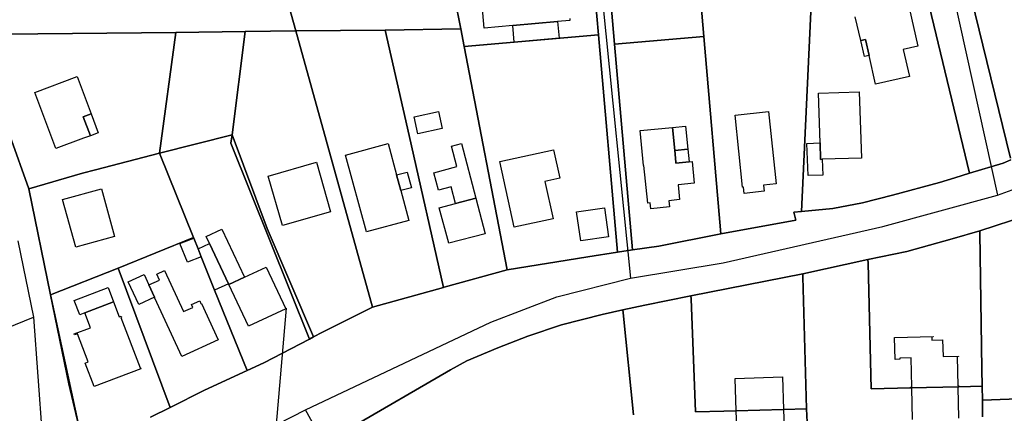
# Model space of a CAD drawing. Extents: x 577960 to 582939, y 6017202 to 6023066.
# Tile 156 of 217: x 579480 to 579678, y 6021998 to 6022077. Entities that reach past the tile are written whole.
import ezdxf

# ---------------------------------------------------------------- set-up
doc = ezdxf.new("R2010")
doc.units = 0
doc.header["$MEASUREMENT"] = 0
doc.linetypes.add('D', pattern=[0])
for name, color, linetype in [('LI__FLUR', 7, 'D'), ('LI__GEB', 7, 'Continuous'), ('LI__STRASSE', 7, 'Continuous')]:
    doc.layers.add(name, color=color, linetype=linetype)

msp = doc.modelspace()

# ---------------------------------------------------------------- linework, layer by layer
at = {"layer": 'LI__FLUR', "color": 8, "linetype": 'D', "true_color": 0x808080}
for p, q in [((579637.073, 6022038.763), (579639.993, 6022100.145)), ((579639.993, 6022100.145), (579637.073, 6022038.763)), ((579657.786, 6022100.494), (579670.8, 6022046.418)), ((579670.8, 6022046.418), (579657.786, 6022100.494)), ((579535.517, 6022075.019), (579531.417, 6022089.813)), ((579531.417, 6022089.813), (579535.517, 6022075.019)), ((579670.001, 6022086.63), (579679.066, 6022049.476)), ((579679.066, 6022049.476), (579670.001, 6022086.63)), ((579568.625, 6022075.4), (579566.772, 6022084.984)), ((579566.772, 6022084.984), (579568.625, 6022075.4)), ((579617.457, 6022073.889), (579616.631, 6022083.445)), ((579616.631, 6022083.445), (579617.457, 6022073.889)), ((579595.581, 6022082.095), (579596.28, 6022074.208)), ((579596.28, 6022074.208), (579595.581, 6022082.095)), ((579599.541, 6022072.321), (579598.705, 6022081.84)), ((579598.705, 6022081.84), (579599.541, 6022072.321)), ((579553.487, 6022075.13), (579535.517, 6022075.019)), ((579535.517, 6022075.019), (579553.487, 6022075.13)), ((579568.625, 6022075.4), (579553.487, 6022075.13)), ((579553.487, 6022075.13), (579568.625, 6022075.4)), ((579553.487, 6022075.13), (579558.275, 6022054.019)), ((579558.275, 6022054.019), (579553.487, 6022075.13)), ((579569.311, 6022071.85), (579568.625, 6022075.4)), ((579568.625, 6022075.4), (579569.311, 6022071.85)), ((579476.814, 6022074.349), (579511.434, 6022074.691)), ((579511.434, 6022074.691), (579476.814, 6022074.349)), ((579508.135, 6022050.472), (579511.434, 6022074.691)), ((579511.434, 6022074.691), (579508.135, 6022050.472)), ((579511.434, 6022074.691), (579525.369, 6022074.88)), ((579525.369, 6022074.88), (579511.434, 6022074.691)), ((579525.369, 6022074.88), (579522.739, 6022054.15)), ((579522.739, 6022054.15), (579525.369, 6022074.88)), ((579525.369, 6022074.88), (579535.517, 6022075.019)), ((579535.517, 6022075.019), (579525.369, 6022074.88)), ((579535.517, 6022075.019), (579550.917, 6022019.555)), ((579550.917, 6022019.555), (579535.517, 6022075.019)), ((579569.311, 6022071.85), (579596.28, 6022074.208)), ((579596.28, 6022074.208), (579569.311, 6022071.85)), ((579596.28, 6022074.208), (579600.148, 6022030.568)), ((579600.148, 6022030.568), (579596.28, 6022074.208)), ((579599.541, 6022072.321), (579617.457, 6022073.889)), ((579617.457, 6022073.889), (579599.541, 6022072.321)), ((579620.901, 6022034.277), (579617.457, 6022073.889)), ((579617.457, 6022073.889), (579620.901, 6022034.277)), ((579577.966, 6022027.05), (579569.311, 6022071.85)), ((579569.311, 6022071.85), (579577.966, 6022027.05)), ((579603.163, 6022031.071), (579599.541, 6022072.321)), ((579599.541, 6022072.321), (579603.163, 6022031.071)), ((579478.077, 6022054.041), (579481.885, 6022043.326)), ((579481.885, 6022043.326), (579478.077, 6022054.041)), ((579522.739, 6022054.15), (579508.135, 6022050.472)), ((579508.135, 6022050.472), (579522.739, 6022054.15)), ((579522.489, 6022052.441), (579522.739, 6022054.15)), ((579522.739, 6022054.15), (579522.489, 6022052.441)), ((579522.739, 6022054.15), (579529.766, 6022035.308)), ((579529.766, 6022035.308), (579522.739, 6022054.15)), ((579558.275, 6022054.019), (579565.194, 6022023.511)), ((579565.194, 6022023.511), (579558.275, 6022054.019)), ((579538.292, 6022013.108), (579522.489, 6022052.441)), ((579522.489, 6022052.441), (579538.292, 6022013.108)), ((579495.29, 6022047.104), (579508.135, 6022050.472)), ((579508.135, 6022050.472), (579495.29, 6022047.104)), ((579508.135, 6022050.472), (579514.952, 6022033.529)), ((579514.952, 6022033.529), (579508.135, 6022050.472)), ((579677.587, 6022048.487), (579670.8, 6022046.418)), ((579670.8, 6022046.418), (579677.587, 6022048.487)), ((579679.156, 6022049.117), (579677.587, 6022048.487)), ((579677.587, 6022048.487), (579679.156, 6022049.117)), ((579481.885, 6022043.326), (579492.691, 6022046.424)), ((579492.691, 6022046.424), (579481.885, 6022043.326)), ((579492.691, 6022046.424), (579495.29, 6022047.104)), ((579495.29, 6022047.104), (579492.691, 6022046.424)), ((579667.891, 6022045.529), (579664.772, 6022044.549)), ((579664.772, 6022044.549), (579667.891, 6022045.529)), ((579670.8, 6022046.418), (579667.891, 6022045.529)), ((579667.891, 6022045.529), (579670.8, 6022046.418)), ((579664.772, 6022044.549), (579655.376, 6022042.001)), ((579655.376, 6022042.001), (579664.772, 6022044.549)), ((579486.263, 6022022.046), (579481.885, 6022043.326)), ((579481.885, 6022043.326), (579486.263, 6022022.046)), ((579655.376, 6022042.001), (579649.328, 6022040.512)), ((579649.328, 6022040.512), (579655.376, 6022042.001)), ((579649.328, 6022040.512), (579643.411, 6022039.342)), ((579643.411, 6022039.342), (579649.328, 6022040.512)), ((579637.073, 6022038.763), (579635.514, 6022038.594)), ((579635.514, 6022038.594), (579637.073, 6022038.763)), ((579635.514, 6022038.594), (579635.973, 6022037.036)), ((579635.973, 6022037.036), (579635.514, 6022038.594)), ((579643.411, 6022039.342), (579637.073, 6022038.763)), ((579637.073, 6022038.763), (579643.411, 6022039.342)), ((579672.899, 6022034.903), (579685.704, 6022039.051)), ((579685.704, 6022039.051), (579672.899, 6022034.903)), ((579635.973, 6022037.036), (579620.901, 6022034.277)), ((579620.901, 6022034.277), (579635.973, 6022037.036)), ((579529.766, 6022035.308), (579539.042, 6022013.608)), ((579539.042, 6022013.608), (579529.766, 6022035.308)), ((579620.901, 6022034.277), (579608.449, 6022031.762)), ((579608.449, 6022031.762), (579620.901, 6022034.277)), ((579672.899, 6022034.903), (579667.351, 6022033.244)), ((579667.351, 6022033.244), (579672.899, 6022034.903)), ((579672.899, 6022034.454), (579672.899, 6022034.903)), ((579672.899, 6022034.903), (579672.899, 6022034.454)), ((579673.308, 6022007.106), (579672.899, 6022034.454)), ((579672.899, 6022034.454), (579673.308, 6022007.106)), ((579514.952, 6022033.529), (579499.798, 6022027.403)), ((579499.798, 6022027.403), (579514.952, 6022033.529)), ((579515.002, 6022033.419), (579514.952, 6022033.529)), ((579514.952, 6022033.529), (579515.002, 6022033.419)), ((579515.881, 6022031.24), (579515.002, 6022033.419)), ((579515.002, 6022033.419), (579515.881, 6022031.24)), ((579608.449, 6022031.762), (579603.163, 6022031.071)), ((579603.163, 6022031.071), (579608.449, 6022031.762)), ((579667.351, 6022033.244), (579658.234, 6022030.727)), ((579658.234, 6022030.727), (579667.351, 6022033.244)), ((579516.511, 6022029.671), (579515.881, 6022031.24)), ((579515.881, 6022031.24), (579516.511, 6022029.671)), ((579519.21, 6022022.954), (579516.511, 6022029.671)), ((579516.511, 6022029.671), (579519.21, 6022022.954)), ((579594.2, 6022029.678), (579577.966, 6022027.05)), ((579577.966, 6022027.05), (579594.2, 6022029.678)), ((579600.148, 6022030.568), (579594.2, 6022029.678)), ((579594.2, 6022029.678), (579600.148, 6022030.568)), ((579603.163, 6022031.071), (579600.148, 6022030.568)), ((579600.148, 6022030.568), (579603.163, 6022031.071)), ((579658.234, 6022030.727), (579650.438, 6022029.13)), ((579650.438, 6022029.13), (579658.234, 6022030.727)), ((579637.324, 6022026.265), (579650.438, 6022029.13)), ((579650.438, 6022029.13), (579637.324, 6022026.265)), ((579650.438, 6022029.13), (579650.456, 6022028.38)), ((579650.456, 6022028.38), (579650.438, 6022029.13)), ((579650.456, 6022028.38), (579651.067, 6022003.159)), ((579651.067, 6022003.159), (579650.456, 6022028.38)), ((579499.798, 6022027.403), (579486.263, 6022022.046)), ((579486.263, 6022022.046), (579499.798, 6022027.403)), ((579499.798, 6022027.403), (579510.283, 6021999.375)), ((579510.283, 6021999.375), (579499.798, 6022027.403)), ((579565.304, 6022023.542), (579577.966, 6022027.05)), ((579577.966, 6022027.05), (579565.304, 6022023.542)), ((579637.324, 6022026.265), (579614.869, 6022021.836)), ((579614.869, 6022021.836), (579637.324, 6022026.265)), ((579637.342, 6022025.656), (579637.324, 6022026.265)), ((579637.324, 6022026.265), (579637.342, 6022025.656)), ((579638.122, 6021999.131), (579637.342, 6022025.656)), ((579637.342, 6022025.656), (579638.122, 6021999.131)), ((579486.263, 6022022.046), (579489.931, 6022004.144)), ((579489.931, 6022004.144), (579486.263, 6022022.046)), ((579486.263, 6022022.046), (579491.96, 6021995.657)), ((579491.96, 6021995.657), (579486.263, 6022022.046)), ((579525.707, 6022006.821), (579519.21, 6022022.954)), ((579519.21, 6022022.954), (579525.707, 6022006.821)), ((579565.194, 6022023.511), (579550.917, 6022019.555)), ((579550.917, 6022019.555), (579565.194, 6022023.511)), ((579565.194, 6022023.511), (579565.304, 6022023.542)), ((579565.304, 6022023.542), (579565.194, 6022023.511)), ((579605.586, 6022019.944), (579614.869, 6022021.836)), ((579614.869, 6022021.836), (579605.586, 6022019.944)), ((579614.869, 6022021.836), (579614.893, 6022021.246)), ((579614.893, 6022021.246), (579614.869, 6022021.836)), ((579601.193, 6022018.993), (579605.586, 6022019.944)), ((579605.586, 6022019.944), (579601.193, 6022018.993)), ((579614.893, 6022021.246), (579615.821, 6021998.512)), ((579615.821, 6021998.512), (579614.893, 6022021.246)), ((579550.917, 6022019.555), (579540.861, 6022014.517)), ((579540.861, 6022014.517), (579550.917, 6022019.555)), ((579588.886, 6022015.969), (579597.037, 6022018.093)), ((579597.037, 6022018.093), (579588.886, 6022015.969)), ((579597.037, 6022018.093), (579601.193, 6022018.993)), ((579601.193, 6022018.993), (579597.037, 6022018.093)), ((579601.193, 6022018.993), (579601.254, 6022018.409)), ((579601.254, 6022018.409), (579601.193, 6022018.993)), ((579601.254, 6022018.409), (579603.366, 6021997.962)), ((579603.366, 6021997.962), (579601.254, 6022018.409)), ((579582.107, 6022013.719), (579588.886, 6022015.969)), ((579588.886, 6022015.969), (579582.107, 6022013.719)), ((579540.861, 6022014.517), (579539.042, 6022013.608)), ((579539.042, 6022013.608), (579540.861, 6022014.517)), ((579538.292, 6022013.108), (579529.086, 6022008.35)), ((579529.086, 6022008.35), (579538.292, 6022013.108)), ((579539.042, 6022013.608), (579538.292, 6022013.108)), ((579538.292, 6022013.108), (579539.042, 6022013.608)), ((579576.109, 6022011.37), (579582.107, 6022013.719)), ((579582.107, 6022013.719), (579576.109, 6022011.37)), ((579569.891, 6022008.761), (579576.109, 6022011.37)), ((579576.109, 6022011.37), (579569.891, 6022008.761)), ((579529.086, 6022008.35), (579525.707, 6022006.821)), ((579525.707, 6022006.821), (579529.086, 6022008.35)), ((579566.562, 6022006.931), (579569.891, 6022008.761)), ((579569.891, 6022008.761), (579566.562, 6022006.931)), ((579525.707, 6022006.821), (579517.14, 6022002.873)), ((579517.14, 6022002.873), (579525.707, 6022006.821)), ((579546.268, 6021995.185), (579566.562, 6022006.931)), ((579566.562, 6022006.931), (579546.268, 6021995.185)), ((579673.368, 6022003.688), (579673.308, 6022007.106)), ((579673.308, 6022007.106), (579673.368, 6022003.688)), ((579489.931, 6022004.144), (579491.96, 6021995.657)), ((579491.96, 6021995.657), (579489.931, 6022004.144)), ((579517.14, 6022002.873), (579510.283, 6021999.375)), ((579510.283, 6021999.375), (579517.14, 6022002.873)), ((579651.067, 6022003.159), (579658.963, 6022003.348)), ((579658.963, 6022003.348), (579651.067, 6022003.159)), ((579658.963, 6022003.348), (579668.71, 6022003.578)), ((579668.71, 6022003.578), (579658.963, 6022003.348)), ((579668.71, 6022003.578), (579673.368, 6022003.688)), ((579673.368, 6022003.688), (579668.71, 6022003.578)), ((579673.418, 6022000.889), (579673.368, 6022003.688)), ((579673.368, 6022003.688), (579673.418, 6022000.889)), ((579694.319, 6022001.618), (579673.418, 6022000.889)), ((579673.418, 6022000.889), (579694.319, 6022001.618)), ((579673.468, 6021997.52), (579673.418, 6022000.889)), ((579673.418, 6022000.889), (579673.468, 6021997.52)), ((579510.283, 6021999.375), (579506.324, 6021997.456)), ((579506.324, 6021997.456), (579510.283, 6021999.375)), ((579615.821, 6021998.512), (579621.478, 6021998.671)), ((579621.478, 6021998.671), (579615.821, 6021998.512)), ((579621.478, 6021998.671), (579623.977, 6021998.741)), ((579623.977, 6021998.741), (579621.478, 6021998.671)), ((579623.977, 6021998.741), (579633.484, 6021999.001)), ((579633.484, 6021999.001), (579623.977, 6021998.741)), ((579633.484, 6021999.001), (579638.122, 6021999.131)), ((579638.122, 6021999.131), (579633.484, 6021999.001)), ((579638.192, 6021996.452), (579638.122, 6021999.131)), ((579638.122, 6021999.131), (579638.192, 6021996.452))]:
    msp.add_line(p, q, dxfattribs=at)
at = {"layer": 'LI__GEB', "color": 5, "linetype": 'D', "true_color": 0x0000ff}
for p, q in [((579573.347, 6022075.567), (579572.445, 6022085.591)), ((579658.685, 6022079.643), (579660.444, 6022071.967)), ((579590.566, 6022077.116), (579588.084, 6022076.893)), ((579590.53, 6022077.514), (579590.566, 6022077.116)), ((579648.989, 6022073.057), (579647.89, 6022077.835)), ((579579.091, 6022076.084), (579573.347, 6022075.567)), ((579579.091, 6022076.084), (579588.084, 6022076.893)), ((579588.084, 6022076.893), (579579.091, 6022076.084)), ((579579.39, 6022072.756), (579579.091, 6022076.084)), ((579588.084, 6022076.893), (579588.384, 6022073.565)), ((579588.384, 6022073.565), (579579.39, 6022072.756)), ((579649.909, 6022073.267), (579648.989, 6022073.057)), ((579650.648, 6022070.068), (579649.909, 6022073.267)), ((579660.444, 6022071.967), (579657.526, 6022071.297)), ((579657.526, 6022071.297), (579658.775, 6022065.87)), ((579651.968, 6022064.311), (579650.648, 6022070.068)), ((579483.105, 6022062.637), (579491.622, 6022065.826)), ((579491.622, 6022065.826), (579494.421, 6022058.359)), ((579658.775, 6022065.87), (579651.968, 6022064.311)), ((579487.323, 6022051.372), (579483.105, 6022062.637)), ((579640.483, 6022062.495), (579648.69, 6022062.766)), ((579640.812, 6022052.513), (579640.483, 6022062.495)), ((579648.69, 6022062.766), (579649.127, 6022049.492)), ((579494.421, 6022058.359), (579492.821, 6022057.759)), ((579492.821, 6022057.759), (579494.241, 6022053.971)), ((579559.276, 6022057.758), (579564.184, 6022058.849)), ((579560.034, 6022054.348), (579559.276, 6022057.758)), ((579564.184, 6022058.849), (579564.942, 6022055.44)), ((579623.739, 6022058.114), (579630.476, 6022058.814)), ((579625.218, 6022043.631), (579623.739, 6022058.114)), ((579630.476, 6022058.814), (579631.985, 6022044.32)), ((579564.942, 6022055.44), (579560.034, 6022054.348)), ((579604.664, 6022054.981), (579611.145, 6022055.635)), ((579611.145, 6022055.635), (579611.616, 6022050.967)), ((579492.891, 6022053.461), (579487.323, 6022051.372)), ((579494.241, 6022053.971), (579492.891, 6022053.461)), ((579605.37, 6022047.987), (579604.664, 6022054.981)), ((579545.508, 6022050.08), (579554.049, 6022052.401)), ((579554.049, 6022052.401), (579555.76, 6022046.103)), ((579566.777, 6022051.858), (579568.76, 6022052.38)), ((579567.857, 6022047.756), (579566.777, 6022051.858)), ((579568.76, 6022052.38), (579571.64, 6022041.444)), ((579638.187, 6022052.426), (579640.812, 6022052.513)), ((579638.4, 6022045.955), (579638.187, 6022052.426)), ((579640.812, 6022052.513), (579640.921, 6022049.221)), ((579640.921, 6022049.221), (579640.812, 6022052.513)), ((579549.701, 6022034.647), (579545.508, 6022050.08)), ((579576.514, 6022048.784), (579587.271, 6022051.138)), ((579587.271, 6022051.138), (579588.52, 6022045.431)), ((579611.616, 6022050.967), (579614.271, 6022051.236)), ((579611.849, 6022048.657), (579611.616, 6022050.967)), ((579611.616, 6022050.967), (579611.849, 6022048.657)), ((579614.271, 6022051.236), (579614.525, 6022048.72)), ((579649.127, 6022049.492), (579641.235, 6022049.232)), ((579529.976, 6022045.873), (579539.642, 6022048.642)), ((579539.642, 6022048.642), (579542.491, 6022038.676)), ((579563.257, 6022046.544), (579567.857, 6022047.756)), ((579579.404, 6022035.574), (579576.514, 6022048.784)), ((579605.438, 6022048.01), (579605.37, 6022047.987)), ((579606.204, 6022040.426), (579605.438, 6022048.01)), ((579611.87, 6022048.452), (579611.849, 6022048.657)), ((579611.849, 6022048.657), (579611.87, 6022048.452)), ((579614.525, 6022048.72), (579611.87, 6022048.452)), ((579611.87, 6022048.452), (579614.525, 6022048.72)), ((579614.525, 6022048.72), (579615.112, 6022048.779)), ((579615.112, 6022048.779), (579615.553, 6022044.407)), ((579640.921, 6022049.221), (579641.235, 6022049.232)), ((579641.235, 6022049.232), (579640.921, 6022049.221)), ((579641.235, 6022049.232), (579641.34, 6022046.052)), ((579532.825, 6022035.908), (579529.976, 6022045.873)), ((579555.76, 6022046.103), (579556.62, 6022042.935)), ((579564.178, 6022043.047), (579563.257, 6022046.544)), ((579641.34, 6022046.052), (579638.4, 6022045.955)), ((579566.717, 6022043.716), (579564.178, 6022043.047)), ((579567.596, 6022040.379), (579566.717, 6022043.716)), ((579588.52, 6022045.431), (579585.537, 6022044.778)), ((579585.537, 6022044.778), (579587.179, 6022037.275)), ((579615.553, 6022044.407), (579612.314, 6022044.08)), ((579612.314, 6022044.08), (579612.612, 6022041.13)), ((579625.418, 6022043.651), (579625.218, 6022043.631)), ((579625.548, 6022042.392), (579625.418, 6022043.651)), ((579631.985, 6022044.32), (579629.486, 6022044.071)), ((579629.486, 6022044.071), (579629.616, 6022042.831)), ((579488.663, 6022041.167), (579496.48, 6022043.316)), ((579496.48, 6022043.316), (579499.118, 6022033.71)), ((579556.62, 6022042.935), (579558.242, 6022036.968)), ((579629.616, 6022042.831), (579625.548, 6022042.392)), ((579491.301, 6022031.561), (579488.663, 6022041.167)), ((579564.338, 6022039.521), (579567.596, 6022040.379)), ((579566.222, 6022032.37), (579564.338, 6022039.521)), ((579571.64, 6022041.444), (579567.596, 6022040.379)), ((579567.596, 6022040.379), (579571.64, 6022041.444)), ((579571.64, 6022041.444), (579573.524, 6022034.293)), ((579606.676, 6022040.474), (579606.204, 6022040.426)), ((579606.793, 6022039.314), (579606.676, 6022040.474)), ((579610.583, 6022039.697), (579606.793, 6022039.314)), ((579612.612, 6022041.13), (579610.46, 6022040.913)), ((579610.46, 6022040.913), (579610.583, 6022039.697)), ((579542.491, 6022038.676), (579532.825, 6022035.908)), ((579558.242, 6022036.968), (579549.701, 6022034.647)), ((579587.179, 6022037.275), (579579.404, 6022035.574)), ((579499.118, 6022033.71), (579491.301, 6022031.561)), ((579517.511, 6022033.749), (579520.68, 6022035.228)), ((579518.181, 6022032.32), (579517.511, 6022033.749)), ((579520.68, 6022035.228), (579525.218, 6022025.553)), ((579573.524, 6022034.293), (579566.222, 6022032.37)), ((579512.243, 6022032.31), (579515.002, 6022033.419)), ((579513.752, 6022028.572), (579512.243, 6022032.31)), ((579515.002, 6022033.419), (579515.881, 6022031.24)), ((579515.881, 6022031.24), (579518.181, 6022032.32)), ((579521.969, 6022024.243), (579518.181, 6022032.32)), ((579518.181, 6022032.32), (579521.969, 6022024.243)), ((579516.511, 6022029.671), (579513.752, 6022028.572)), ((579515.881, 6022031.24), (579516.511, 6022029.671)), ((579516.511, 6022029.671), (579515.881, 6022031.24)), ((579519.21, 6022022.954), (579516.511, 6022029.671)), ((579501.867, 6022024.654), (579505.046, 6022026.123)), ((579505.046, 6022026.123), (579506.015, 6022024.014)), ((579507.575, 6022026.203), (579509.154, 6022026.923)), ((579508.124, 6022024.984), (579507.575, 6022026.203)), ((579509.154, 6022026.923), (579512.952, 6022018.646)), ((579525.218, 6022025.553), (579529.566, 6022027.592)), ((579529.566, 6022027.592), (579533.484, 6022019.235)), ((579503.976, 6022020.086), (579501.867, 6022024.654)), ((579506.015, 6022024.014), (579508.124, 6022024.984)), ((579507.125, 6022021.545), (579506.015, 6022024.014)), ((579506.015, 6022024.014), (579507.125, 6022021.545)), ((579521.969, 6022024.243), (579519.21, 6022022.954)), ((579522.059, 6022024.063), (579521.969, 6022024.243)), ((579525.218, 6022025.553), (579522.059, 6022024.063)), ((579522.059, 6022024.063), (579525.218, 6022025.553)), ((579525.977, 6022015.707), (579522.059, 6022024.063)), ((579491.011, 6022020.896), (579497.818, 6022023.475)), ((579497.818, 6022023.475), (579498.918, 6022020.586)), ((579492.101, 6022018.007), (579491.011, 6022020.896)), ((579498.918, 6022020.586), (579493.13, 6022018.397)), ((579493.13, 6022018.397), (579498.918, 6022020.586)), ((579498.918, 6022020.586), (579500.037, 6022017.627)), ((579507.125, 6022021.545), (579503.976, 6022020.086)), ((579507.215, 6022021.355), (579507.125, 6022021.545)), ((579512.632, 6022009.64), (579507.215, 6022021.355)), ((579514.542, 6022020.066), (579516.201, 6022020.825)), ((579514.812, 6022019.496), (579514.542, 6022020.066)), ((579516.201, 6022020.825), (579516.461, 6022020.255)), ((579516.461, 6022020.255), (579516.571, 6022020.305)), ((579516.571, 6022020.305), (579519.939, 6022013.019)), ((579493.13, 6022018.397), (579492.101, 6022018.007)), ((579494.24, 6022015.428), (579493.13, 6022018.397)), ((579500.037, 6022017.627), (579500.407, 6022017.767)), ((579500.407, 6022017.767), (579500.487, 6022017.537)), ((579512.952, 6022018.646), (579514.812, 6022019.496)), ((579533.484, 6022019.235), (579525.977, 6022015.707)), ((579500.487, 6022017.537), (579500.377, 6022017.497)), ((579500.377, 6022017.497), (579504.215, 6022007.332)), ((579490.961, 6022014.189), (579494.24, 6022015.428)), ((579491.041, 6022013.969), (579490.961, 6022014.189)), ((579491.661, 6022014.199), (579491.041, 6022013.969)), ((579493.81, 6022008.541), (579491.661, 6022014.199)), ((579519.939, 6022013.019), (579512.632, 6022009.64)), ((579655.765, 6022013.484), (579663.532, 6022013.683)), ((579655.875, 6022009.046), (579655.765, 6022013.484)), ((579663.532, 6022013.563), (579663.252, 6022013.553)), ((579663.252, 6022013.553), (579663.272, 6022012.904)), ((579663.272, 6022012.904), (579665.431, 6022012.954)), ((579663.532, 6022013.683), (579663.532, 6022013.563)), ((579665.431, 6022012.954), (579665.511, 6022009.665)), ((579493.19, 6022008.312), (579493.81, 6022008.541)), ((579494.979, 6022003.584), (579493.19, 6022008.312)), ((579656.864, 6022009.076), (579655.875, 6022009.046)), ((579659.094, 6022009.345), (579656.864, 6022009.296)), ((579656.864, 6022009.296), (579656.864, 6022009.076)), ((579659.233, 6022003.498), (579659.094, 6022009.345)), ((579665.511, 6022009.665), (579668.59, 6022009.735)), ((579668.59, 6022009.615), (579668.36, 6022009.605)), ((579668.36, 6022009.605), (579668.48, 6022003.728)), ((579668.59, 6022009.735), (579668.59, 6022009.615)), ((579504.415, 6022007.162), (579494.979, 6022003.584)), ((579504.215, 6022007.332), (579504.335, 6022007.382)), ((579504.335, 6022007.382), (579504.415, 6022007.162)), ((579623.738, 6022005.229), (579633.244, 6022005.578)), ((579623.977, 6021998.741), (579623.738, 6022005.229)), ((579633.244, 6022005.578), (579633.484, 6021999.001)), ((579658.953, 6022003.488), (579659.233, 6022003.498)), ((579658.963, 6022003.348), (579658.953, 6022003.488)), ((579658.963, 6022003.348), (579668.71, 6022003.578)), ((579668.71, 6022003.578), (579658.963, 6022003.348)), ((579658.963, 6022003.258), (579658.963, 6022003.348)), ((579659.243, 6022003.258), (579658.963, 6022003.258)), ((579659.383, 6021997.021), (579659.243, 6022003.258)), ((579668.48, 6022003.728), (579668.71, 6022003.738)), ((579668.71, 6022003.498), (579668.48, 6022003.488)), ((579668.48, 6022003.488), (579668.629, 6021997.28)), ((579668.71, 6022003.738), (579668.71, 6022003.578)), ((579668.71, 6022003.578), (579668.71, 6022003.498)), ((579623.977, 6021998.741), (579633.484, 6021999.001)), ((579633.484, 6021999.001), (579623.977, 6021998.741)), ((579624.217, 6021992.324), (579623.977, 6021998.741)), ((579633.484, 6021999.001), (579633.713, 6021992.713))]:
    msp.add_line(p, q, dxfattribs=at)
at = {"layer": 'LI__GEB', "color": 5, "linetype": 'D', "true_color": 0x0100ff}
for p, q in [((579648.989, 6022073.057), (579649.909, 6022073.267)), ((579649.909, 6022073.267), (579650.648, 6022070.068)), ((579649.719, 6022069.848), (579648.989, 6022073.057)), ((579650.648, 6022070.068), (579649.719, 6022069.848)), ((579492.821, 6022057.759), (579494.421, 6022058.359)), ((579494.241, 6022053.971), (579492.821, 6022057.759)), ((579494.421, 6022058.359), (579495.84, 6022054.571)), ((579611.145, 6022055.635), (579613.8, 6022055.903)), ((579611.616, 6022050.967), (579611.145, 6022055.635)), ((579613.8, 6022055.903), (579614.271, 6022051.236)), ((579495.84, 6022054.571), (579494.241, 6022053.971)), ((579614.271, 6022051.236), (579611.616, 6022050.967)), ((579555.76, 6022046.103), (579557.857, 6022046.673)), ((579556.62, 6022042.935), (579555.76, 6022046.103)), ((579557.857, 6022046.673), (579558.718, 6022043.505)), ((579558.718, 6022043.505), (579556.62, 6022042.935)), ((579591.92, 6022038.681), (579597.514, 6022039.487)), ((579592.755, 6022032.886), (579591.92, 6022038.681)), ((579597.514, 6022039.487), (579598.349, 6022033.692)), ((579598.349, 6022033.692), (579592.755, 6022032.886))]:
    msp.add_line(p, q, dxfattribs=at)
at = {"layer": 'LI__STRASSE', "color": 251, "linetype": 'D', "true_color": 0x656464}
for p, q in [((579660.311, 6022115.103), (579676.447, 6022042.03)), ((579597.016, 6022081.978), (579602.747, 6022025.34)), ((579676.447, 6022042.03), (579708.789, 6022053.974)), ((579653.426, 6022035.734), (579676.447, 6022042.03)), ((579621.339, 6022028.438), (579653.426, 6022035.734)), ((579479.656, 6022032.891), (579482.854, 6022017.518)), ((579602.747, 6022025.34), (579621.339, 6022028.438)), ((579587.962, 6022021.602), (579602.747, 6022025.34)), ((579574.678, 6022016.535), (579587.962, 6022021.602)), ((579467.1, 6022011.251), (579482.854, 6022017.518)), ((579482.854, 6022017.518), (579486.952, 6021959.592)), ((579537.454, 6021998.926), (579574.678, 6022016.535)), ((579531.803, 6021996.071), (579537.454, 6021998.926)), ((579549.707, 6021977.131), (579537.454, 6021998.926))]:
    msp.add_line(p, q, dxfattribs=at)
at = {"layer": 'LI__STRASSE', "color": 251, "linetype": 'D', "true_color": 0x646464}
msp.add_line((579530.175, 6021978.717), (579533.626, 6022019.337), dxfattribs=at)

doc.saveas('drawing.dxf')
